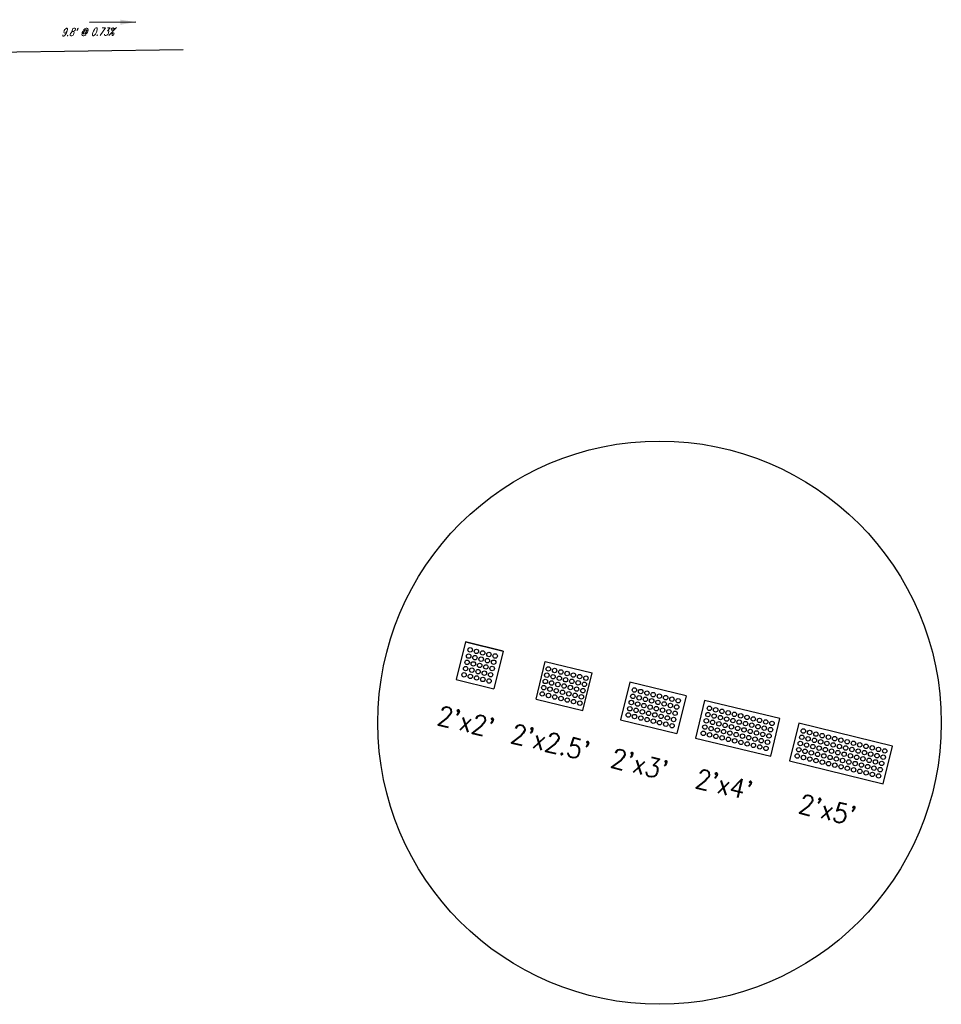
# Model space of a CAD drawing. Extents: x 167754 to 212748, y 396132 to 454338.
# Tile 147 of 147: x 173662 to 173710, y 454231 to 454282. Entities that reach past the tile are written whole.
import ezdxf
from ezdxf.enums import TextEntityAlignment as Align

# ---------------------------------------------------------------- set-up
doc = ezdxf.new("R2010")
doc.units = 0
doc.header["$MEASUREMENT"] = 0
doc.layers.get('0').update_dxf_attribs({"linetype": 'CONTINUOUS'})
for name, color, linetype, plot in [('0_EX. 3DP', 31, 'CONTINUOUS', False), ('SC_SCRATCH-1', 7, 'CONTINUOUS', False), ('SC_SCRATCH-2', 2, 'CONTINUOUS', False), ('SC_SCRATCH-3', 3, 'CONTINUOUS', False), ('SC_SCRATCH-4', 4, 'CONTINUOUS', False), ('SC_SCRATCH-5', 5, 'CONTINUOUS', False)]:
    doc.layers.add(name, color=color, linetype=linetype, plot=plot)
doc.styles.add('romans', font='romans.shx', dxfattribs={"width": 0.75, "oblique": 22.5})
doc.styles.get("Standard").update_dxf_attribs({"font": 'romans.shx', "width": 0.9})
doc.dimstyles.new('4P', dxfattribs={"dimscale": 4, "dimtxt": 0.14, "dimasz": 0.14, "dimexe": 0.05, "dimexo": 0.05, "dimgap": 0.05, "dimtad": 1, "dimzin": 0, "dimdsep": 46, "dimtxsty": 'romans', "dimcen": 0, "dimdle": 0.1, "dimclrd": 1, "dimclre": 1, "dimclrt": 7, "dimaunit": 1, "dimadec": 4, "dimazin": 0, "dimtfac": 1, "dimtmove": 0, "dimatfit": 2, "dimfxl": 1, "dimtvp": 1, "dimtolj": 1, "dimtzin": 0, "dimarcsym": 0})

# ---------------------------------------------------------------- blocks, each defined once
blk = doc.blocks.new('DOMES_5FT')
for p, q in [((-0.07, 2.499), (-2.069, 2.443)), ((-2.069, 2.443), (-1.929, -2.555)), ((0.07, -2.499), (-0.07, 2.499)), ((-1.929, -2.555), (0.07, -2.499))]:
    blk.add_line(p, q)
for centre in [(-1.725, 2.12), (-1.392, 2.13), (-1.059, 2.139), (-0.727, 2.148), (-0.394, 2.158), (-1.716, 1.788), (-1.706, 1.453), (-1.383, 1.797), (-1.374, 1.462), (-1.05, 1.806), (-1.041, 1.471), (-0.717, 1.816), (-0.708, 1.481), (-0.384, 1.825), (-0.375, 1.49), (-1.697, 1.12), (-1.364, 1.129), (-1.031, 1.138), (-0.698, 1.148), (-0.366, 1.157), (-1.688, 0.787), (-1.678, 0.454), (-1.355, 0.796), (-1.346, 0.463), (-1.022, 0.806), (-1.013, 0.473), (-0.689, 0.815), (-0.68, 0.482), (-0.356, 0.824), (-0.347, 0.491), (-1.669, 0.121), (-1.336, 0.131), (-1.003, 0.14), (-0.67, 0.149), (-0.338, 0.159), (-1.66, -0.212), (-1.65, -0.547), (-1.327, -0.202), (-1.317, -0.537), (-0.994, -0.193), (-0.985, -0.528), (-0.661, -0.184), (-0.652, -0.518), (-0.328, -0.174), (-0.319, -0.509), (-1.641, -0.881), (-1.308, -0.872), (-0.975, -0.863), (-0.642, -0.853), (-0.309, -0.844), (-1.632, -1.214), (-1.622, -1.547), (-1.299, -1.205), (-1.289, -1.538), (-0.966, -1.196), (-0.956, -1.528), (-0.633, -1.186), (-0.624, -1.519), (-0.3, -1.177), (-0.291, -1.51), (-1.613, -1.88), (-1.28, -1.871), (-0.947, -1.861), (-0.614, -1.852), (-0.281, -1.843), (-1.604, -2.213), (-1.271, -2.204), (-0.938, -2.194), (-0.605, -2.185), (-0.272, -2.175)]:
    blk.add_circle(centre, 0.115)
blk = doc.blocks.new('DOMES_4FT')
for p, q in [((-21.22, 49.29), (-23.96, 1.37)), ((2.74, 47.92), (-21.22, 49.29)), ((0, 0), (2.74, 47.92)), ((-23.96, 1.37), (0, 0))]:
    blk.add_line(p, q)
for centre in [(-17.43, 45.07), (-13.44, 44.85), (-9.45, 44.62), (-5.47, 44.39), (-1.48, 44.16), (-17.89, 37.09), (-17.66, 41.08), (-13.9, 36.87), (-13.67, 40.86), (-9.91, 36.64), (-9.68, 40.63), (-5.92, 36.41), (-5.69, 40.4), (-1.93, 36.18), (-1.7, 40.17), (-18.12, 33.11), (-14.13, 32.88), (-10.14, 32.65), (-6.15, 32.42), (-2.16, 32.19), (-18.58, 25.1), (-18.35, 29.12), (-14.59, 24.87), (-14.36, 28.89), (-10.6, 24.65), (-10.37, 28.66), (-6.61, 24.42), (-6.38, 28.43), (-2.62, 24.19), (-2.39, 28.2), (-19.03, 17.1), (-18.81, 21.09), (-14.82, 20.86), (-10.83, 20.63), (-6.84, 20.4), (-2.85, 20.18), (-19.26, 13.11), (-15.27, 12.88), (-15.04, 16.87), (-11.28, 12.65), (-11.06, 16.64), (-7.29, 12.42), (-7.07, 16.41), (-3.3, 12.2), (-3.08, 16.19), (-19.72, 5.13), (-19.49, 9.12), (-15.73, 4.9), (-15.5, 8.89), (-11.51, 8.66), (-7.52, 8.44), (-3.53, 8.21), (-11.74, 4.67), (-7.75, 4.45), (-3.76, 4.22)]:
    blk.add_circle(centre, 1.37)

msp = doc.modelspace()

# ---------------------------------------------------------------- linework, layer by layer
at = {"layer": '0_EX. 3DP'}
msp.add_polyline3d([(173670.67, 454280.442, 1287.386), (173660.829, 454280.307, 1287.458)], dxfattribs=at)
at = {"layer": 'SC_SCRATCH-1', "color": 1}
for points in [[(173685.29, 454249.784), (173684.815, 454247.841)], [(173685.29, 454249.784), (173687.233, 454249.308)], [(173687.233, 454249.308), (173685.29, 454249.784)], [(173687.233, 454249.308), (173686.757, 454247.365)], [(173687.233, 454249.308), (173686.757, 454247.365)], [(173684.815, 454247.841), (173686.757, 454247.365)]]:
    msp.add_lwpolyline(points, dxfattribs=at)
at = {"layer": 'SC_SCRATCH-1'}
msp.add_circle((173695.334, 454245.606), 14.582, dxfattribs=at)
at = {"layer": 'SC_SCRATCH-1', "color": 1}
for centre in [(173685.454, 454249.053), (173685.533, 454249.376), (173685.857, 454249.297), (173686.18, 454249.218), (173686.504, 454249.139), (173686.827, 454249.059), (173685.375, 454248.729), (173685.698, 454248.65), (173685.778, 454248.973), (173686.022, 454248.571), (173686.101, 454248.894), (173686.424, 454248.815), (173686.748, 454248.736), (173685.217, 454248.082), (173685.296, 454248.406), (173685.619, 454248.327), (173685.943, 454248.247), (173686.266, 454248.168), (173686.345, 454248.492), (173686.59, 454248.089), (173686.669, 454248.413), (173685.54, 454248.003), (173685.864, 454247.924), (173686.187, 454247.845), (173686.51, 454247.766)]:
    msp.add_circle(centre, 0.115, dxfattribs=at)
at = {"layer": 'SC_SCRATCH-2', "color": 6}
for points in [[(173688.943, 454246.831), (173689.418, 454248.773)], [(173689.418, 454248.773), (173691.847, 454248.179)], [(173691.371, 454246.236), (173691.847, 454248.179)], [(173688.943, 454246.831), (173691.371, 454246.236)]]:
    msp.add_lwpolyline(points, dxfattribs=at)
for centre in [(173689.5, 454248.065), (173689.58, 454248.389), (173689.903, 454248.31), (173690.226, 454248.231), (173690.55, 454248.151), (173690.873, 454248.072), (173689.421, 454247.742), (173689.745, 454247.663), (173689.824, 454247.986), (173690.068, 454247.584), (173690.147, 454247.907), (173690.471, 454247.828), (173690.794, 454247.749), (173691.12, 454247.669), (173691.199, 454247.993), (173691.445, 454247.59), (173691.524, 454247.913), (173689.263, 454247.095), (173689.342, 454247.419), (173689.586, 454247.016), (173689.666, 454247.339), (173689.989, 454247.26), (173690.312, 454247.181), (173690.392, 454247.505), (173690.636, 454247.102), (173690.715, 454247.425), (173690.961, 454247.022), (173691.04, 454247.346), (173691.366, 454247.266), (173689.91, 454246.937), (173690.233, 454246.858), (173690.557, 454246.778), (173690.882, 454246.699), (173691.208, 454246.619), (173691.287, 454246.943)]:
    msp.add_circle(centre, 0.115, dxfattribs=at)
at = {"layer": 'SC_SCRATCH-3'}
for points in [[(173693.789, 454247.704), (173693.314, 454245.761)], [(173696.703, 454246.99), (173693.789, 454247.704)], [(173696.703, 454246.99), (173696.228, 454245.048)], [(173693.314, 454245.761), (173696.228, 454245.048)]]:
    msp.add_lwpolyline(points, dxfattribs=at)
for centre in [(173694.033, 454247.296), (173694.357, 454247.217), (173694.68, 454247.138), (173695.004, 454247.058), (173693.875, 454246.649), (173693.954, 454246.972), (173694.199, 454246.57), (173694.278, 454246.893), (173694.522, 454246.491), (173694.601, 454246.814), (173694.925, 454246.735), (173695.248, 454246.656), (173695.327, 454246.979), (173695.572, 454246.577), (173695.651, 454246.9), (173695.895, 454246.497), (173695.974, 454246.821), (173696.298, 454246.742), (173693.717, 454246.002), (173693.796, 454246.326), (173694.119, 454246.246), (173694.443, 454246.167), (173694.766, 454246.088), (173694.845, 454246.411), (173695.09, 454246.009), (173695.169, 454246.332), (173695.492, 454246.253), (173695.816, 454246.174), (173696.139, 454246.095), (173696.218, 454246.418), (173694.04, 454245.923), (173694.364, 454245.844), (173694.687, 454245.765), (173695.011, 454245.685), (173695.334, 454245.606), (173695.413, 454245.93), (173695.658, 454245.527), (173695.737, 454245.851), (173696.06, 454245.771), (173695.981, 454245.448)]:
    msp.add_circle(centre, 0.115, dxfattribs=at)

# ---------------------------------------------------------------- block references
at = {"layer": 'SC_SCRATCH-4', "xscale": 0.08333333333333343, "yscale": 0.08333333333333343, "zscale": 0.08333333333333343, "rotation": 259.6978085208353}
msp.add_blockref('DOMES_4FT', (173697.199, 454244.81), dxfattribs=at)
at = {"layer": 'SC_SCRATCH-5', "rotation": 74.63969304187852}
msp.add_blockref('DOMES_5FT', (173704.963, 454244.982), dxfattribs=at)

# ---------------------------------------------------------------- texts
at = {"layer": '0_EX. 3DP', "style": 'romans', "oblique": 22.5, "width": 0.75}
msp.add_text("9.8' @ 0.73%", height=0.4, rotation=0.7859, dxfattribs=at).set_placement((173665.739, 454281.174), align=Align.CENTER)
at = {"layer": 'SC_SCRATCH-1', "color": 1, "insert": (173685.317, 454245.659), "char_height": 1, "attachment_point": 5, "rotation": 346.2483}
msp.add_mtext_dynamic_manual_height_columns("2'x2'", width=2.84833, gutter_width=12, heights=[0], dxfattribs=at)
at = {"layer": 'SC_SCRATCH-2', "color": 6, "insert": (173689.688, 454244.589), "char_height": 1, "attachment_point": 5, "rotation": 346.2483}
msp.add_mtext_dynamic_manual_height_columns("2'x2.5'", width=2.84833, gutter_width=12, heights=[0], dxfattribs=at)
at = {"layer": 'SC_SCRATCH-3', "insert": (173694.301, 454243.46), "char_height": 1, "attachment_point": 5, "rotation": 346.2483}
msp.add_mtext_dynamic_manual_height_columns("2'x3'", width=2.84833, gutter_width=12, heights=[0], dxfattribs=at)
at = {"layer": 'SC_SCRATCH-4', "insert": (173698.674, 454242.396), "char_height": 1, "attachment_point": 5, "rotation": 346.2483}
msp.add_mtext_dynamic_manual_height_columns("2'x4'", width=2.84833, gutter_width=12, heights=[0], dxfattribs=at)
at = {"layer": 'SC_SCRATCH-5', "insert": (173704.024, 454241.093), "char_height": 1, "attachment_point": 5, "rotation": 346.2483}
msp.add_mtext_dynamic_manual_height_columns("2'x5'", width=2.84833, gutter_width=12, heights=[0], dxfattribs=at)

# ---------------------------------------------------------------- leaders
at = {"layer": '0_EX. 3DP'}
msp.add_leader([(173668.23, 454281.885), (173665.83, 454281.852)], dimstyle='4P', override={"dimscale": 20, "dimtxt": 0.12, "dimasz": 0.04, "dimdec": 2}, dxfattribs=at)

doc.saveas('drawing.dxf')
